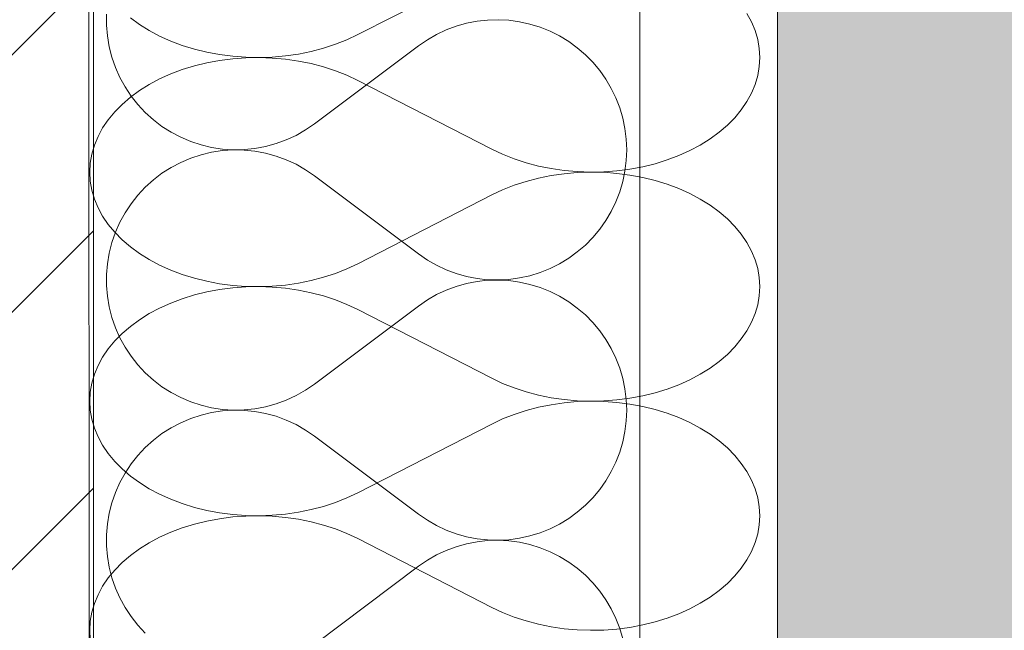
# Model space of a CAD drawing. Header units: millimetres. Extents: x 119219 to 750800, y -8933 to 168688.
# Tile 37 of 115: x 526333 to 526549, y -449 to -315. Entities that reach past the tile are written whole.
import ezdxf

# ---------------------------------------------------------------- set-up
doc = ezdxf.new("R2010")
doc.units = ezdxf.units.MM
doc.header["$MEASUREMENT"] = 0
for name, color, linetype, lineweight in [('0_Ном._пера__1', 7, 'Continuous', 0), ('0_Ном._пера__120', 7, 'Continuous', 0), ('АР-Стены_внешние_.АР_Ном._пера__1', 7, 'Continuous', 0)]:
    doc.layers.add(name, color=color, linetype=linetype, lineweight=lineweight)

# ---------------------------------------------------------------- blocks, each defined once
blk = doc.blocks.new('*X14')
at = {"layer": 'АР-Стены_внешние_.АР_Ном._пера__1', "color": 7, "linetype": 'Continuous', "lineweight": 0}
for p, q in [((526351.65, -313.37), (526351.65, -315.76)), ((526351.65, -315.76), (526351.84, -318.14)), ((526428.54, -315.97), (526426.34, -316.79)), ((526430.8, -315.34), (526428.54, -315.97)), ((526433.1, -314.89), (526430.8, -315.34)), ((526435.43, -314.63), (526433.1, -314.89)), ((526437.77, -314.56), (526435.43, -314.63)), ((526440.11, -314.69), (526437.77, -314.56)), ((526442.44, -315.01), (526440.11, -314.69)), ((526444.72, -315.51), (526442.44, -315.01)), ((526446.96, -316.21), (526444.72, -315.51)), ((526351.84, -318.14), (526352.24, -320.49)), ((526424.22, -317.79), (526422.18, -318.95)), ((526426.34, -316.79), (526424.22, -317.79)), ((526449.14, -317.08), (526446.96, -316.21)), ((526451.24, -318.13), (526449.14, -317.08)), ((526453.24, -319.34), (526451.24, -318.13)), ((526397.38, -337.44), (526420.25, -320.28)), ((526422.18, -318.95), (526420.25, -320.28)), ((526455.14, -320.72), (526453.24, -319.34)), ((526352.24, -320.49), (526352.83, -322.81)), ((526456.92, -322.25), (526455.14, -320.72)), ((526458.57, -323.92), (526456.92, -322.25)), ((526352.83, -322.81), (526353.62, -325.06)), ((526460.07, -325.71), (526458.57, -323.92)), ((526353.62, -325.06), (526354.59, -327.25)), ((526461.42, -327.63), (526460.07, -325.71)), ((526354.59, -327.25), (526355.74, -329.34)), ((526462.61, -329.65), (526461.42, -327.63)), ((526355.74, -329.34), (526357.05, -331.33)), ((526463.64, -331.76), (526462.61, -329.65)), ((526357.05, -331.33), (526358.54, -333.21)), ((526358.54, -333.21), (526360.17, -334.95)), ((526464.48, -333.95), (526463.64, -331.76)), ((526360.17, -334.95), (526361.94, -336.56)), ((526465.15, -336.19), (526464.48, -333.95)), ((526361.94, -336.56), (526363.84, -338)), ((526395.41, -338.79), (526397.38, -337.44)), ((526465.62, -338.49), (526465.15, -336.19)), ((526363.84, -338), (526365.85, -339.29)), ((526365.85, -339.29), (526367.97, -340.4)), ((526393.33, -339.98), (526395.41, -338.79)), ((526465.91, -340.82), (526465.62, -338.49)), ((526367.97, -340.4), (526370.16, -341.33)), ((526370.16, -341.33), (526372.43, -342.08)), ((526386.62, -342.43), (526388.92, -341.8)), ((526388.92, -341.8), (526391.16, -340.98)), ((526391.16, -340.98), (526393.33, -339.98)), ((526466.01, -343.16), (526465.91, -340.82)), ((526372.43, -342.08), (526374.76, -342.63)), ((526374.76, -343.69), (526372.43, -344.24)), ((526374.76, -342.63), (526377.12, -342.99)), ((526377.12, -343.33), (526374.76, -343.69)), ((526377.12, -342.99), (526379.5, -343.15)), ((526379.5, -343.17), (526377.12, -343.33)), ((526379.5, -343.15), (526381.89, -343.11)), ((526381.89, -343.21), (526379.5, -343.17)), ((526381.89, -343.11), (526384.27, -342.87)), ((526384.27, -343.45), (526381.89, -343.21)), ((526384.27, -342.87), (526386.62, -342.43)), ((526386.62, -343.88), (526384.27, -343.45)), ((526388.92, -344.52), (526386.62, -343.88)), ((526465.91, -345.5), (526466.01, -343.16)), ((526367.97, -345.92), (526365.85, -347.03)), ((526370.16, -344.98), (526367.97, -345.92)), ((526372.43, -344.24), (526370.16, -344.98)), ((526391.16, -345.34), (526388.92, -344.52)), ((526393.33, -346.34), (526391.16, -345.34)), ((526465.62, -347.83), (526465.91, -345.5)), ((526363.84, -348.31), (526361.94, -349.76)), ((526365.85, -347.03), (526363.84, -348.31)), ((526395.41, -347.53), (526393.33, -346.34)), ((526397.38, -348.88), (526395.41, -347.53)), ((526465.15, -350.12), (526465.62, -347.83)), ((526361.94, -349.76), (526360.17, -351.37)), ((526397.38, -348.88), (526420.25, -366.04)), ((526464.48, -352.37), (526465.15, -350.12)), ((526360.17, -351.37), (526358.54, -353.11)), ((526463.64, -354.56), (526464.48, -352.37)), ((526358.54, -353.11), (526357.05, -354.99)), ((526462.61, -356.67), (526463.64, -354.56)), ((526355.74, -356.98), (526354.59, -359.07)), ((526357.05, -354.99), (526355.74, -356.98)), ((526461.42, -358.69), (526462.61, -356.67)), ((526354.59, -359.07), (526353.62, -361.26)), ((526460.07, -360.6), (526461.42, -358.69)), ((526353.62, -361.26), (526352.83, -363.51)), ((526458.57, -362.4), (526460.07, -360.6)), ((526352.83, -363.51), (526352.24, -365.83)), ((526456.92, -364.07), (526458.57, -362.4)), ((526453.24, -366.97), (526455.14, -365.6)), ((526455.14, -365.6), (526456.92, -364.07)), ((526352.24, -365.83), (526351.84, -368.18)), ((526420.25, -366.04), (526422.18, -367.37)), ((526422.18, -367.37), (526424.22, -368.53)), ((526451.24, -368.19), (526453.24, -366.97)), ((526351.84, -368.18), (526351.65, -370.56)), ((526424.22, -368.53), (526426.34, -369.53)), ((526426.34, -369.53), (526428.54, -370.35)), ((526446.96, -370.11), (526449.14, -369.24)), ((526449.14, -369.24), (526451.24, -368.19)), ((526351.65, -370.56), (526351.65, -372.95)), ((526428.54, -370.35), (526430.8, -370.98)), ((526430.8, -370.98), (526433.1, -371.43)), ((526433.1, -372.08), (526430.8, -372.53)), ((526433.1, -371.43), (526435.43, -371.69)), ((526435.43, -371.83), (526433.1, -372.08)), ((526435.43, -371.69), (526437.77, -371.75)), ((526437.77, -371.76), (526435.43, -371.83)), ((526437.77, -371.75), (526440.11, -371.63)), ((526440.11, -371.88), (526437.77, -371.76)), ((526440.11, -371.63), (526442.44, -371.31)), ((526442.44, -372.2), (526440.11, -371.88)), ((526442.44, -371.31), (526444.72, -370.81)), ((526444.72, -372.71), (526442.44, -372.2)), ((526444.72, -370.81), (526446.96, -370.11)), ((526351.65, -372.95), (526351.84, -375.33)), ((526426.34, -373.99), (526424.22, -374.98)), ((526428.54, -373.17), (526426.34, -373.99)), ((526430.8, -372.53), (526428.54, -373.17)), ((526446.96, -373.4), (526444.72, -372.71)), ((526449.14, -374.27), (526446.96, -373.4)), ((526451.24, -375.32), (526449.14, -374.27)), ((526351.84, -375.33), (526352.24, -377.69)), ((526422.18, -376.15), (526420.25, -377.48)), ((526424.22, -374.98), (526422.18, -376.15)), ((526453.24, -376.54), (526451.24, -375.32)), ((526455.14, -377.91), (526453.24, -376.54)), ((526352.24, -377.69), (526352.83, -380)), ((526397.38, -394.63), (526420.25, -377.48)), ((526456.92, -379.44), (526455.14, -377.91)), ((526352.83, -380), (526353.62, -382.26)), ((526458.57, -381.11), (526456.92, -379.44)), ((526353.62, -382.26), (526354.59, -384.44)), ((526460.07, -382.91), (526458.57, -381.11)), ((526461.42, -384.82), (526460.07, -382.91)), ((526354.59, -384.44), (526355.74, -386.54)), ((526462.61, -386.84), (526461.42, -384.82)), ((526355.74, -386.54), (526357.05, -388.53)), ((526463.64, -388.95), (526462.61, -386.84)), ((526357.05, -388.53), (526358.54, -390.4)), ((526464.48, -391.14), (526463.64, -388.95)), ((526358.54, -390.4), (526360.17, -392.15)), ((526465.15, -393.39), (526464.48, -391.14)), ((526360.17, -392.15), (526361.94, -393.75)), ((526361.94, -393.75), (526363.84, -395.2)), ((526465.62, -395.68), (526465.15, -393.39)), ((526363.84, -395.2), (526365.85, -396.48)), ((526393.33, -397.17), (526395.41, -395.99)), ((526395.41, -395.99), (526397.38, -394.63)), ((526465.91, -398.01), (526465.62, -395.68)), ((526365.85, -396.48), (526367.97, -397.6)), ((526367.97, -397.6), (526370.16, -398.53)), ((526388.92, -399), (526391.16, -398.17)), ((526391.16, -398.17), (526393.33, -397.17)), ((526466.01, -400.35), (526465.91, -398.01)), ((526370.16, -398.53), (526372.43, -399.27)), ((526372.43, -399.27), (526374.76, -399.83)), ((526374.76, -399.83), (526377.12, -400.18)), ((526377.12, -400.18), (526379.5, -400.34)), ((526379.5, -400.36), (526377.12, -400.52)), ((526379.5, -400.34), (526381.89, -400.3)), ((526381.89, -400.4), (526379.5, -400.36)), ((526381.89, -400.3), (526384.27, -400.06)), ((526384.27, -400.64), (526381.89, -400.4)), ((526384.27, -400.06), (526386.62, -399.63)), ((526386.62, -399.63), (526388.92, -399)), ((526465.91, -402.7), (526466.01, -400.35)), ((526370.16, -402.18), (526367.97, -403.11)), ((526372.43, -401.43), (526370.16, -402.18)), ((526374.76, -400.88), (526372.43, -401.43)), ((526377.12, -400.52), (526374.76, -400.88)), ((526386.62, -401.08), (526384.27, -400.64)), ((526388.92, -401.71), (526386.62, -401.08)), ((526391.16, -402.53), (526388.92, -401.71)), ((526393.33, -403.54), (526391.16, -402.53)), ((526365.85, -404.22), (526363.84, -405.51)), ((526367.97, -403.11), (526365.85, -404.22)), ((526395.41, -404.72), (526393.33, -403.54)), ((526397.38, -406.07), (526395.41, -404.72)), ((526465.62, -405.02), (526465.91, -402.7)), ((526363.84, -405.51), (526361.94, -406.96)), ((526397.38, -406.07), (526420.25, -423.23)), ((526465.15, -407.32), (526465.62, -405.02)), ((526360.17, -408.56), (526358.54, -410.3)), ((526361.94, -406.96), (526360.17, -408.56)), ((526464.48, -409.57), (526465.15, -407.32)), ((526358.54, -410.3), (526357.05, -412.18)), ((526463.64, -411.75), (526464.48, -409.57)), ((526357.05, -412.18), (526355.74, -414.17)), ((526462.61, -413.86), (526463.64, -411.75)), ((526355.74, -414.17), (526354.59, -416.27)), ((526461.42, -415.88), (526462.61, -413.86)), ((526354.59, -416.27), (526353.62, -418.45)), ((526460.07, -417.8), (526461.42, -415.88)), ((526353.62, -418.45), (526352.83, -420.71)), ((526456.92, -421.26), (526458.57, -419.6)), ((526458.57, -419.6), (526460.07, -417.8)), ((526352.83, -420.71), (526352.24, -423.02)), ((526455.14, -422.79), (526456.92, -421.26)), ((526352.24, -423.02), (526351.84, -425.37)), ((526420.25, -423.23), (526422.18, -424.56)), ((526451.24, -425.39), (526453.24, -424.17)), ((526453.24, -424.17), (526455.14, -422.79)), ((526351.84, -425.37), (526351.65, -427.76)), ((526422.18, -424.56), (526424.22, -425.73)), ((526424.22, -425.73), (526426.34, -426.72)), ((526449.14, -426.43), (526451.24, -425.39)), ((526351.65, -427.76), (526351.65, -430.14)), ((526426.34, -426.72), (526428.54, -427.54)), ((526428.54, -427.54), (526430.8, -428.17)), ((526430.8, -428.17), (526433.1, -428.62)), ((526440.11, -428.82), (526442.44, -428.51)), ((526442.44, -428.51), (526444.72, -428)), ((526444.72, -428), (526446.96, -427.31)), ((526446.96, -427.31), (526449.14, -426.43)), ((526351.65, -430.14), (526351.84, -432.52)), ((526428.54, -430.36), (526426.34, -431.18)), ((526430.8, -429.73), (526428.54, -430.36)), ((526433.1, -429.28), (526430.8, -429.73)), ((526433.1, -428.62), (526435.43, -428.88)), ((526435.43, -429.02), (526433.1, -429.28)), ((526435.43, -428.88), (526437.77, -428.95)), ((526437.77, -428.95), (526435.43, -429.02)), ((526437.77, -428.95), (526440.11, -428.82)), ((526440.11, -429.08), (526437.77, -428.95)), ((526442.44, -429.39), (526440.11, -429.08)), ((526444.72, -429.9), (526442.44, -429.39)), ((526446.96, -430.59), (526444.72, -429.9)), ((526449.14, -431.47), (526446.96, -430.59)), ((526351.84, -432.52), (526352.24, -434.88)), ((526424.22, -432.17), (526422.18, -433.34)), ((526426.34, -431.18), (526424.22, -432.17)), ((526451.24, -432.51), (526449.14, -431.47)), ((526453.24, -433.73), (526451.24, -432.51)), ((526352.24, -434.88), (526352.83, -437.19)), ((526397.38, -451.83), (526420.25, -434.67)), ((526422.18, -433.34), (526420.25, -434.67)), ((526455.14, -435.11), (526453.24, -433.73)), ((526352.83, -437.19), (526353.62, -439.45)), ((526456.92, -436.64), (526455.14, -435.11)), ((526458.57, -438.3), (526456.92, -436.64)), ((526460.07, -440.1), (526458.57, -438.3)), ((526353.62, -439.45), (526354.59, -441.63)), ((526461.42, -442.02), (526460.07, -440.1)), ((526354.59, -441.63), (526355.74, -443.73)), ((526462.61, -444.04), (526461.42, -442.02)), ((526355.74, -443.73), (526357.05, -445.72)), ((526357.05, -445.72), (526358.54, -447.6)), ((526463.64, -446.15), (526462.61, -444.04)), ((526358.54, -447.6), (526360.17, -449.34)), ((526464.48, -448.33), (526463.64, -446.15)), ((526465.15, -450.58), (526464.48, -448.33))]:
    blk.add_line(p, q, dxfattribs=at)
blk = doc.blocks.new('Штриховка_5_1', base_point=(0, 0))
at = {"layer": 'АР-Стены_внешние_.АР_Ном._пера__1', "color": 7, "linetype": 'Continuous', "lineweight": 0}
blk.add_blockref('*X14', (0, 0), dxfattribs=at)
blk = doc.blocks.new('*X28')
at = {"layer": '0_Ном._пера__120', "color": 7, "linetype": 'Continuous', "lineweight": 0}
for p, q in [((526406.88, -317.84), (526436.34, -302.74)), ((526493.43, -315.04), (526492.41, -313.18)), ((526356.9, -314.14), (526358.88, -315.6)), ((526358.88, -315.6), (526361.03, -316.94)), ((526494.22, -316.96), (526493.43, -315.04)), ((526361.03, -316.94), (526363.33, -318.16)), ((526363.33, -318.16), (526365.76, -319.26)), ((526404.48, -318.97), (526406.88, -317.84)), ((526494.8, -318.91), (526494.22, -316.96)), ((526365.76, -319.26), (526368.31, -320.22)), ((526368.31, -320.22), (526370.97, -321.04)), ((526399.33, -320.83), (526401.96, -319.97)), ((526401.96, -319.97), (526404.48, -318.97)), ((526495.14, -320.89), (526494.8, -318.91)), ((526370.97, -321.04), (526373.71, -321.71)), ((526373.71, -321.71), (526376.51, -322.23)), ((526376.51, -322.23), (526379.38, -322.6)), ((526390.97, -322.52), (526393.82, -322.1)), ((526393.82, -322.1), (526396.62, -321.54)), ((526396.62, -321.54), (526399.33, -320.83)), ((526495.26, -322.87), (526495.14, -320.89)), ((526373.71, -324.04), (526370.97, -324.71)), ((526376.51, -323.52), (526373.71, -324.04)), ((526379.38, -323.15), (526376.51, -323.52)), ((526379.38, -322.6), (526382.27, -322.82)), ((526382.27, -322.93), (526379.38, -323.15)), ((526382.27, -322.82), (526385.18, -322.87)), ((526385.18, -322.88), (526382.27, -322.93)), ((526385.18, -322.87), (526388.09, -322.77)), ((526388.09, -322.98), (526385.18, -322.88)), ((526388.09, -322.77), (526390.97, -322.52)), ((526390.97, -323.23), (526388.09, -322.98)), ((526393.82, -323.65), (526390.97, -323.23)), ((526396.62, -324.21), (526393.82, -323.65)), ((526399.33, -324.92), (526396.62, -324.21)), ((526495.14, -324.86), (526495.26, -322.87)), ((526365.76, -326.49), (526363.33, -327.59)), ((526368.31, -325.53), (526365.76, -326.49)), ((526370.97, -324.71), (526368.31, -325.53)), ((526401.96, -325.78), (526399.33, -324.92)), ((526404.48, -326.78), (526401.96, -325.78)), ((526406.88, -327.91), (526404.48, -326.78)), ((526494.8, -326.84), (526495.14, -324.86)), ((526361.03, -328.81), (526358.88, -330.15)), ((526363.33, -327.59), (526361.03, -328.81)), ((526406.88, -327.91), (526436.34, -343.01)), ((526493.43, -330.7), (526494.22, -328.79)), ((526494.22, -328.79), (526494.8, -326.84)), ((526358.88, -330.15), (526356.9, -331.61)), ((526492.41, -332.57), (526493.43, -330.7)), ((526355.08, -333.16), (526353.46, -334.81)), ((526356.9, -331.61), (526355.08, -333.16)), ((526491.19, -334.37), (526492.41, -332.57)), ((526353.46, -334.81), (526352.02, -336.55)), ((526489.76, -336.11), (526491.19, -334.37)), ((526352.02, -336.55), (526350.8, -338.35)), ((526488.13, -337.76), (526489.76, -336.11)), ((526350.8, -338.35), (526349.78, -340.22)), ((526484.33, -340.77), (526486.32, -339.31)), ((526486.32, -339.31), (526488.13, -337.76)), ((526349.78, -340.22), (526348.99, -342.13)), ((526482.18, -342.11), (526484.33, -340.77)), ((526348.42, -344.08), (526348.07, -346.06)), ((526348.99, -342.13), (526348.42, -344.08)), ((526436.34, -343.01), (526438.73, -344.14)), ((526477.45, -344.43), (526479.88, -343.33)), ((526479.88, -343.33), (526482.18, -342.11)), ((526348.07, -346.06), (526347.96, -348.05)), ((526438.73, -344.14), (526441.25, -345.14)), ((526441.25, -345.14), (526443.88, -346)), ((526443.88, -346), (526446.6, -346.71)), ((526469.51, -346.88), (526472.25, -346.21)), ((526472.25, -346.21), (526474.9, -345.39)), ((526474.9, -345.39), (526477.45, -344.43)), ((526347.96, -348.05), (526348.07, -350.03)), ((526446.6, -346.71), (526449.39, -347.27)), ((526449.39, -347.27), (526452.24, -347.69)), ((526452.24, -348.4), (526449.39, -348.82)), ((526452.24, -347.69), (526455.12, -347.94)), ((526455.12, -348.15), (526452.24, -348.4)), ((526455.12, -347.94), (526458.03, -348.04)), ((526458.03, -348.05), (526455.12, -348.15)), ((526458.03, -348.04), (526460.94, -347.99)), ((526460.94, -348.1), (526458.03, -348.05)), ((526460.94, -347.99), (526463.84, -347.77)), ((526463.84, -348.32), (526460.94, -348.1)), ((526463.84, -347.77), (526466.7, -347.4)), ((526466.7, -348.69), (526463.84, -348.32)), ((526466.7, -347.4), (526469.51, -346.88)), ((526348.07, -350.03), (526348.42, -352.01)), ((526443.88, -350.09), (526441.25, -350.95)), ((526446.6, -349.38), (526443.88, -350.09)), ((526449.39, -348.82), (526446.6, -349.38)), ((526469.51, -349.21), (526466.7, -348.69)), ((526472.25, -349.88), (526469.51, -349.21)), ((526474.9, -350.7), (526472.25, -349.88)), ((526348.42, -352.01), (526348.99, -353.96)), ((526438.73, -351.95), (526436.34, -353.08)), ((526441.25, -350.95), (526438.73, -351.95)), ((526477.45, -351.66), (526474.9, -350.7)), ((526479.88, -352.76), (526477.45, -351.66)), ((526482.18, -353.98), (526479.88, -352.76)), ((526348.99, -353.96), (526349.78, -355.88)), ((526406.88, -368.18), (526436.34, -353.08)), ((526484.33, -355.32), (526482.18, -353.98)), ((526349.78, -355.88), (526350.8, -357.74)), ((526486.32, -356.78), (526484.33, -355.32)), ((526488.13, -358.33), (526486.32, -356.78)), ((526350.8, -357.74), (526352.02, -359.55)), ((526489.76, -359.98), (526488.13, -358.33)), ((526352.02, -359.55), (526353.46, -361.28)), ((526353.46, -361.28), (526355.08, -362.93)), ((526491.19, -361.72), (526489.76, -359.98)), ((526355.08, -362.93), (526356.9, -364.49)), ((526492.41, -363.52), (526491.19, -361.72)), ((526493.43, -365.39), (526492.41, -363.52)), ((526356.9, -364.49), (526358.88, -365.94)), ((526494.22, -367.3), (526493.43, -365.39)), ((526358.88, -365.94), (526361.03, -367.28)), ((526361.03, -367.28), (526363.33, -368.5)), ((526494.8, -369.25), (526494.22, -367.3)), ((526363.33, -368.5), (526365.76, -369.6)), ((526365.76, -369.6), (526368.31, -370.56)), ((526401.96, -370.31), (526404.48, -369.31)), ((526404.48, -369.31), (526406.88, -368.18)), ((526495.14, -371.23), (526494.8, -369.25)), ((526368.31, -370.56), (526370.97, -371.38)), ((526370.97, -371.38), (526373.71, -372.05)), ((526373.71, -372.05), (526376.51, -372.57)), ((526393.82, -372.45), (526396.62, -371.88)), ((526396.62, -371.88), (526399.33, -371.17)), ((526399.33, -371.17), (526401.96, -370.31)), ((526495.26, -373.22), (526495.14, -371.23)), ((526373.71, -374.38), (526370.97, -375.05)), ((526376.51, -373.86), (526373.71, -374.38)), ((526376.51, -372.57), (526379.38, -372.94)), ((526379.38, -373.49), (526376.51, -373.86)), ((526379.38, -372.94), (526382.27, -373.16)), ((526382.27, -373.27), (526379.38, -373.49)), ((526382.27, -373.16), (526385.18, -373.21)), ((526385.18, -373.22), (526382.27, -373.27)), ((526385.18, -373.21), (526388.09, -373.11)), ((526388.09, -373.32), (526385.18, -373.22)), ((526388.09, -373.11), (526390.97, -372.86)), ((526390.97, -373.57), (526388.09, -373.32)), ((526390.97, -372.86), (526393.82, -372.45)), ((526393.82, -373.99), (526390.97, -373.57)), ((526396.62, -374.55), (526393.82, -373.99)), ((526495.14, -375.2), (526495.26, -373.22)), ((526368.31, -375.87), (526365.76, -376.83)), ((526370.97, -375.05), (526368.31, -375.87)), ((526399.33, -375.26), (526396.62, -374.55)), ((526401.96, -376.12), (526399.33, -375.26)), ((526404.48, -377.12), (526401.96, -376.12)), ((526494.8, -377.18), (526495.14, -375.2)), ((526363.33, -377.93), (526361.03, -379.15)), ((526365.76, -376.83), (526363.33, -377.93)), ((526406.88, -378.25), (526404.48, -377.12)), ((526406.88, -378.25), (526436.34, -393.35)), ((526494.22, -379.13), (526494.8, -377.18)), ((526358.88, -380.49), (526356.9, -381.95)), ((526361.03, -379.15), (526358.88, -380.49)), ((526493.43, -381.05), (526494.22, -379.13)), ((526356.9, -381.95), (526355.08, -383.5)), ((526491.19, -384.72), (526492.41, -382.91)), ((526492.41, -382.91), (526493.43, -381.05)), ((526353.46, -385.15), (526352.02, -386.89)), ((526355.08, -383.5), (526353.46, -385.15)), ((526489.76, -386.45), (526491.19, -384.72)), ((526352.02, -386.89), (526350.8, -388.69)), ((526488.13, -388.1), (526489.76, -386.45)), ((526350.8, -388.69), (526349.78, -390.56)), ((526486.32, -389.66), (526488.13, -388.1)), ((526349.78, -390.56), (526348.99, -392.47)), ((526482.18, -392.45), (526484.33, -391.11)), ((526484.33, -391.11), (526486.32, -389.66)), ((526348.99, -392.47), (526348.42, -394.42)), ((526436.34, -393.35), (526438.73, -394.48)), ((526477.45, -394.77), (526479.88, -393.67)), ((526479.88, -393.67), (526482.18, -392.45)), ((526348.42, -394.42), (526348.07, -396.4)), ((526438.73, -394.48), (526441.25, -395.48)), ((526441.25, -395.48), (526443.88, -396.34)), ((526472.25, -396.55), (526474.9, -395.73)), ((526474.9, -395.73), (526477.45, -394.77)), ((526348.07, -396.4), (526347.96, -398.39)), ((526443.88, -396.34), (526446.6, -397.05)), ((526446.6, -397.05), (526449.39, -397.62)), ((526449.39, -397.62), (526452.24, -398.03)), ((526452.24, -398.03), (526455.12, -398.28)), ((526460.94, -398.33), (526463.84, -398.11)), ((526463.84, -398.11), (526466.7, -397.74)), ((526466.7, -397.74), (526469.51, -397.22)), ((526469.51, -397.22), (526472.25, -396.55)), ((526347.96, -398.39), (526348.07, -400.37)), ((526348.07, -400.37), (526348.42, -402.35)), ((526446.6, -399.72), (526443.88, -400.43)), ((526449.39, -399.16), (526446.6, -399.72)), ((526452.24, -398.74), (526449.39, -399.16)), ((526455.12, -398.49), (526452.24, -398.74)), ((526455.12, -398.28), (526458.03, -398.38)), ((526458.03, -398.39), (526455.12, -398.49)), ((526458.03, -398.38), (526460.94, -398.33)), ((526460.94, -398.44), (526458.03, -398.39)), ((526463.84, -398.66), (526460.94, -398.44)), ((526466.7, -399.03), (526463.84, -398.66)), ((526469.51, -399.55), (526466.7, -399.03)), ((526472.25, -400.22), (526469.51, -399.55)), ((526474.9, -401.04), (526472.25, -400.22)), ((526348.42, -402.35), (526348.99, -404.3)), ((526438.73, -402.29), (526436.34, -403.42)), ((526441.25, -401.29), (526438.73, -402.29)), ((526443.88, -400.43), (526441.25, -401.29)), ((526477.45, -402), (526474.9, -401.04)), ((526479.88, -403.1), (526477.45, -402)), ((526348.99, -404.3), (526349.78, -406.22)), ((526406.88, -418.52), (526436.34, -403.42)), ((526482.18, -404.32), (526479.88, -403.1)), ((526484.33, -405.66), (526482.18, -404.32)), ((526349.78, -406.22), (526350.8, -408.08)), ((526486.32, -407.12), (526484.33, -405.66)), ((526350.8, -408.08), (526352.02, -409.89)), ((526488.13, -408.67), (526486.32, -407.12)), ((526489.76, -410.32), (526488.13, -408.67)), ((526352.02, -409.89), (526353.46, -411.62)), ((526491.19, -412.06), (526489.76, -410.32)), ((526353.46, -411.62), (526355.08, -413.27)), ((526355.08, -413.27), (526356.9, -414.83)), ((526492.41, -413.86), (526491.19, -412.06)), ((526356.9, -414.83), (526358.88, -416.28)), ((526493.43, -415.73), (526492.41, -413.86)), ((526358.88, -416.28), (526361.03, -417.62)), ((526361.03, -417.62), (526363.33, -418.85)), ((526494.22, -417.64), (526493.43, -415.73)), ((526494.8, -419.59), (526494.22, -417.64)), ((526363.33, -418.85), (526365.76, -419.94)), ((526401.96, -420.65), (526404.48, -419.65)), ((526404.48, -419.65), (526406.88, -418.52)), ((526495.14, -421.57), (526494.8, -419.59)), ((526365.76, -419.94), (526368.31, -420.9)), ((526368.31, -420.9), (526370.97, -421.72)), ((526370.97, -421.72), (526373.71, -422.39)), ((526396.62, -422.22), (526399.33, -421.51)), ((526399.33, -421.51), (526401.96, -420.65)), ((526495.26, -423.56), (526495.14, -421.57)), ((526373.71, -422.39), (526376.51, -422.91)), ((526376.51, -424.2), (526373.71, -424.72)), ((526376.51, -422.91), (526379.38, -423.28)), ((526379.38, -423.83), (526376.51, -424.2)), ((526379.38, -423.28), (526382.27, -423.5)), ((526382.27, -423.62), (526379.38, -423.83)), ((526382.27, -423.5), (526385.18, -423.56)), ((526385.18, -423.56), (526382.27, -423.62)), ((526385.18, -423.56), (526388.09, -423.45)), ((526388.09, -423.66), (526385.18, -423.56)), ((526388.09, -423.45), (526390.97, -423.2)), ((526390.97, -423.92), (526388.09, -423.66)), ((526390.97, -423.2), (526393.82, -422.79)), ((526393.82, -424.33), (526390.97, -423.92)), ((526393.82, -422.79), (526396.62, -422.22)), ((526495.14, -425.55), (526495.26, -423.56)), ((526368.31, -426.21), (526365.76, -427.17)), ((526370.97, -425.4), (526368.31, -426.21)), ((526373.71, -424.72), (526370.97, -425.4)), ((526396.62, -424.89), (526393.82, -424.33)), ((526399.33, -425.61), (526396.62, -424.89)), ((526401.96, -426.46), (526399.33, -425.61)), ((526494.8, -427.52), (526495.14, -425.55)), ((526363.33, -428.27), (526361.03, -429.49)), ((526365.76, -427.17), (526363.33, -428.27)), ((526404.48, -427.46), (526401.96, -426.46)), ((526406.88, -428.59), (526404.48, -427.46)), ((526494.22, -429.47), (526494.8, -427.52)), ((526361.03, -429.49), (526358.88, -430.83)), ((526406.88, -428.59), (526436.34, -443.69)), ((526493.43, -431.39), (526494.22, -429.47)), ((526356.9, -432.29), (526355.08, -433.84)), ((526358.88, -430.83), (526356.9, -432.29)), ((526492.41, -433.25), (526493.43, -431.39)), ((526355.08, -433.84), (526353.46, -435.49)), ((526491.19, -435.06), (526492.41, -433.25)), ((526353.46, -435.49), (526352.02, -437.23)), ((526488.13, -438.44), (526489.76, -436.79)), ((526489.76, -436.79), (526491.19, -435.06)), ((526350.8, -439.03), (526349.78, -440.9)), ((526352.02, -437.23), (526350.8, -439.03)), ((526486.32, -440), (526488.13, -438.44)), ((526349.78, -440.9), (526348.99, -442.81)), ((526482.18, -442.79), (526484.33, -441.45)), ((526484.33, -441.45), (526486.32, -440)), ((526348.99, -442.81), (526348.42, -444.76)), ((526436.34, -443.69), (526438.73, -444.82)), ((526479.88, -444.02), (526482.18, -442.79)), ((526348.42, -444.76), (526348.07, -446.74)), ((526438.73, -444.82), (526441.25, -445.82)), ((526441.25, -445.82), (526443.88, -446.68)), ((526474.9, -446.07), (526477.45, -445.11)), ((526477.45, -445.11), (526479.88, -444.02)), ((526348.07, -446.74), (526347.96, -448.73)), ((526443.88, -446.68), (526446.6, -447.39)), ((526446.6, -447.39), (526449.39, -447.96)), ((526449.39, -447.96), (526452.24, -448.37)), ((526466.7, -448.08), (526469.51, -447.56)), ((526469.51, -447.56), (526472.25, -446.89)), ((526472.25, -446.89), (526474.9, -446.07)), ((526347.96, -448.73), (526348.07, -450.72)), ((526452.24, -448.37), (526455.12, -448.63)), ((526455.12, -448.63), (526458.03, -448.73)), ((526458.03, -448.73), (526460.94, -448.67)), ((526460.94, -448.67), (526463.84, -448.45)), ((526463.84, -448.45), (526466.7, -448.08))]:
    blk.add_line(p, q, dxfattribs=at)
blk = doc.blocks.new('Штриховка_10_1', base_point=(0, 0))
at = {"layer": '0_Ном._пера__120', "color": 7, "linetype": 'Continuous', "lineweight": 0, "flags": 128}
blk.add_lwpolyline([(526348.76, -5050), (526347.64, 349.99), (526499.14, 349.99), (526499.14, -5050)], close=True, dxfattribs=at)
at = {"layer": '0_Ном._пера__120', "color": 7, "linetype": 'Continuous', "lineweight": 0}
blk.add_blockref('*X28', (0, 0), dxfattribs=at)

msp = doc.modelspace()

# ---------------------------------------------------------------- hatches: boundary and pattern name
at = {"layer": '0_Ном._пера__1', "linetype": 'Continuous', "lineweight": 0}
h = msp.add_hatch(dxfattribs=at)
h.set_pattern_fill('Грунт_02__копия__0001', style=0, pattern_type=2)
h.set_pattern_definition([(45, (0, 0), (-169.70563, 169.70563), []), (45, (-56.57, 56.57), (-339.41125, 339.41125), []), (45, (-113.14, 113.14), (-339.41125, 339.41125), []), (135, (-169.706, 169.706), (56.568542, 56.568542), [240, -240])])
h.paths.add_polyline_path([(529281.971, 349.992), (526499.138, 349.992), (526499.138, -5049.998), (508846.945, -5049.998), (508846.945, -5619.173), (529281.971, -5619.173)])
h = msp.add_hatch(dxfattribs=at)
h.set_pattern_fill('Железобетон__project__ув_3A', style=0, pattern_type=2)
h.set_pattern_definition([(45, (0, 0), (-56.568542, 56.568542), []), (45, (-28.284, 28.284), (-56.568542, 56.568542), [60, -20, 0, -20])])
h.paths.add_polyline_path([(526048.761, -4749.998), (526048.761, 349.992), (526348.761, 349.992), (526348.761, -4749.998)])

# ---------------------------------------------------------------- linework, layer by layer
at = {"layer": '0_Ном._пера__1', "color": 7, "linetype": 'Continuous', "lineweight": 0}
msp.add_line((526499.138, 349.992), (526499.138, -999.998), dxfattribs=at)
at = {"layer": '0_Ном._пера__1', "color": 7, "linetype": 'Continuous', "lineweight": 0, "flags": 128}
for points in [[(529281.971, 349.992), (526499.138, 349.992), (526499.138, -5049.998), (508846.945, -5049.998), (508846.945, -5619.173), (529281.971, -5619.173)], [(526048.761, -4749.998), (526048.761, 349.992), (526348.761, 349.992), (526348.761, -4749.998)]]:
    msp.add_lwpolyline(points, close=True, dxfattribs=at)
at = {"layer": 'АР-Стены_внешние_.АР_Ном._пера__1', "color": 7, "linetype": 'Continuous', "lineweight": 5}
msp.add_line((526348.761, 349.992), (526348.761, -999.998), dxfattribs=at)
at = {"layer": 'АР-Стены_внешние_.АР_Ном._пера__1', "color": 7, "linetype": 'Continuous', "lineweight": 0}
msp.add_line((526468.867, 349.992), (526468.867, -999.998), dxfattribs=at)

# ---------------------------------------------------------------- block references
at = {"layer": '0_Ном._пера__120', "color": 7, "linetype": 'Continuous', "lineweight": 0}
msp.add_blockref('Штриховка_10_1', (0, 0), dxfattribs=at)
at = {"layer": 'АР-Стены_внешние_.АР_Ном._пера__1', "color": 7, "linetype": 'Continuous', "lineweight": 0}
msp.add_blockref('Штриховка_5_1', (0, 0), dxfattribs=at)

doc.saveas('drawing.dxf')
